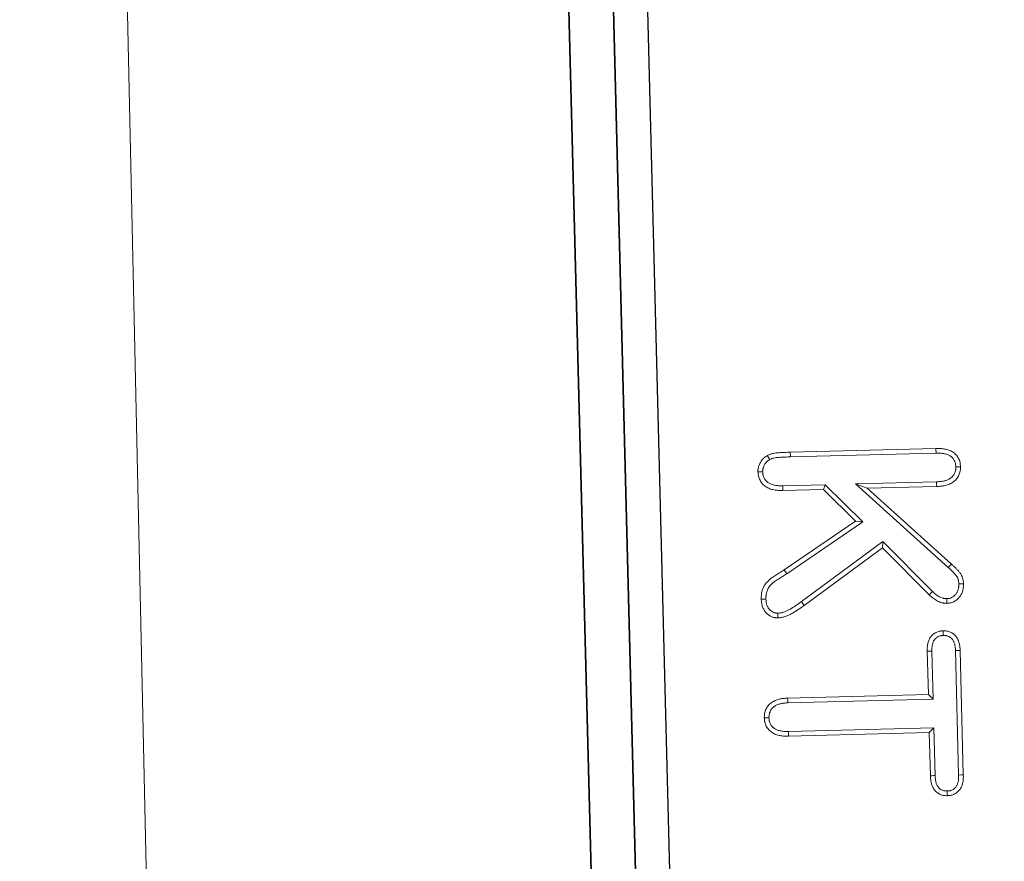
# Model space of a CAD drawing. Header units: metres. Extents: x 232680 to 233262, y 554200 to 554550.
# Tile 215 of 254: x 232761.004 to 232761.15, y 554481.771 to 554481.895. Entities that reach past the tile are written whole.
import ezdxf

# ---------------------------------------------------------------- set-up
doc = ezdxf.new("R2010")
doc.units = ezdxf.units.M
doc.linetypes.add('NLCS-HIDDEN', pattern=[4, 2, -2])
for name, color, linetype, lineweight in [('ACO constructie 035', 7, 'Continuous', 35), ('ACO tekst', 251, 'Continuous', 9), ('ACO verborgen', 251, 'NLCS-HIDDEN', 13), ('N-WE-VH-VERHARDING_ASFALT_TUSSENLAAG_2-GD', 7, 'Continuous', 25)]:
    doc.layers.add(name, color=color, linetype=linetype, lineweight=lineweight)

# ---------------------------------------------------------------- blocks, each defined once
blk = doc.blocks.new('KT 500-640 (doorsnede)')
at = {"layer": 'ACO constructie 035'}
for p, q in [((1, -0.08), (0, -0.08)), ((1, -0.08), (0, -0.08)), ((1, -0.08661), (0, -0.08661)), ((1, -0.08661), (0, -0.08661))]:
    blk.add_line(p, q, dxfattribs=at)
at = {"layer": 'ACO tekst'}
for p, q in [((0.83334, -0.03113), (0.85178, -0.03113)), ((0.83335, -0.03182), (0.85177, -0.03182)), ((0.80831, -0.04599), (0.82103, -0.03257)), ((0.809, -0.04425), (0.82053, -0.03209)), ((0.82103, -0.03257), (0.82053, -0.03209)), ((0.80338, -0.05551), (0.80338, -0.03394)), ((0.80407, -0.0555), (0.80407, -0.03395)), ((0.80831, -0.03398), (0.80831, -0.04599)), ((0.809, -0.03397), (0.809, -0.04425)), ((0.82452, -0.03498), (0.81695, -0.04215)), ((0.825, -0.03548), (0.81786, -0.04225)), ((0.83975, -0.036), (0.83334, -0.036)), ((0.84044, -0.03531), (0.83335, -0.03531)), ((0.84044, -0.03531), (0.83975, -0.036)), ((0.83975, -0.05684), (0.83975, -0.036)), ((0.84044, -0.05683), (0.84044, -0.03531)), ((0.84468, -0.03531), (0.84468, -0.05683)), ((0.84468, -0.03531), (0.84537, -0.036)), ((0.85177, -0.03531), (0.84468, -0.03531)), ((0.84537, -0.036), (0.84537, -0.05684)), ((0.85178, -0.036), (0.84537, -0.036)), ((0.81695, -0.04215), (0.82552, -0.05444)), ((0.81695, -0.04215), (0.81786, -0.04225)), ((0.81786, -0.04225), (0.82609, -0.05404)), ((0.80831, -0.04599), (0.809, -0.04425)), ((0.81393, -0.04504), (0.80831, -0.05046)), ((0.81393, -0.04504), (0.8138, -0.04612)), ((0.82134, -0.0565), (0.81393, -0.04504)), ((0.8138, -0.04612), (0.809, -0.05075)), ((0.82075, -0.05686), (0.8138, -0.04612)), ((0.80831, -0.05046), (0.809, -0.05075)), ((0.80831, -0.05046), (0.80831, -0.05677)), ((0.809, -0.05075), (0.809, -0.05678)), ((0.82552, -0.05444), (0.82609, -0.05404)), ((0.80407, -0.0555), (0.80338, -0.05551)), ((0.82134, -0.0565), (0.82075, -0.05686))]:
    blk.add_line(p, q, dxfattribs=at)
at = {"layer": 'ACO tekst', "flags": 128}
for points in [[(0.80616, -0.03107), (0.80616, -0.03086), (0.80616, -0.03065), (0.80616, -0.03038)], [(0.82349, -0.03107), (0.82349, -0.03076), (0.8235, -0.03038)], [(0.83335, -0.03182), (0.83334, -0.03147), (0.83334, -0.03113)], [(0.85177, -0.03182), (0.85177, -0.03147), (0.85178, -0.03113)], [(0.82563, -0.03292), (0.82598, -0.03292), (0.82633, -0.03293)], [(0.80407, -0.03395), (0.80386, -0.03394), (0.80365, -0.03394), (0.80338, -0.03394)], [(0.80831, -0.03398), (0.80852, -0.03398), (0.80872, -0.03398), (0.809, -0.03397)], [(0.82452, -0.03498), (0.82466, -0.03513), (0.82481, -0.03528), (0.825, -0.03548)], [(0.85409, -0.03357), (0.85444, -0.03357), (0.85479, -0.03357)], [(0.83335, -0.03531), (0.83335, -0.03552), (0.83334, -0.03572), (0.83334, -0.036)], [(0.85177, -0.03531), (0.85177, -0.03552), (0.85178, -0.03572), (0.85178, -0.036)], [(0.80831, -0.05677), (0.80852, -0.05677), (0.80872, -0.05677), (0.809, -0.05678)], [(0.84044, -0.05683), (0.84023, -0.05683), (0.84003, -0.05683), (0.83975, -0.05684)], [(0.84468, -0.05683), (0.84489, -0.05683), (0.8451, -0.05683), (0.84537, -0.05684)], [(0.82713, -0.05797), (0.82748, -0.05798), (0.82783, -0.05798)], [(0.80616, -0.05968), (0.80616, -0.06003), (0.80616, -0.06038)], [(0.825, -0.05968), (0.825, -0.06003), (0.825, -0.06038)], [(0.84258, -0.05968), (0.84258, -0.05989), (0.84258, -0.0601), (0.84258, -0.06038)]]:
    blk.add_lwpolyline(points, dxfattribs=at)
at = {"layer": 'ACO tekst'}
for points, knots in [([(0.80338, -0.03394), (0.80338, -0.03372), (0.80339, -0.03351), (0.80341, -0.03319), (0.80342, -0.03308), (0.80345, -0.03287), (0.80347, -0.03277), (0.80352, -0.03256), (0.80354, -0.03245), (0.8036, -0.03225), (0.80363, -0.03215), (0.80371, -0.03195), (0.80375, -0.03185), (0.80385, -0.03166), (0.8039, -0.03157), (0.80402, -0.03139), (0.80409, -0.0313), (0.80423, -0.03114), (0.8043, -0.03106), (0.80446, -0.03092), (0.80455, -0.03086), (0.80472, -0.03074), (0.80482, -0.03069), (0.80501, -0.03059), (0.80511, -0.03055), (0.80531, -0.03048), (0.80542, -0.03045), (0.80557, -0.03042), (0.80563, -0.03041), (0.80573, -0.0304), (0.80578, -0.0304), (0.80594, -0.03038), (0.80605, -0.03038), (0.80616, -0.03038)], [0, 0, 0, 0, 0.125, 0.125, 0.1875, 0.1875, 0.25, 0.25, 0.3125, 0.3125, 0.375, 0.375, 0.4375, 0.4375, 0.5, 0.5, 0.5625, 0.5625, 0.625, 0.625, 0.6875, 0.6875, 0.75, 0.75, 0.8125, 0.8125, 0.875, 0.875, 0.90625, 0.90625, 0.9375, 0.9375, 1, 1, 1, 1]), ([(0.80616, -0.03038), (0.80627, -0.03038), (0.80638, -0.03038), (0.80654, -0.0304), (0.80659, -0.0304), (0.8067, -0.03042), (0.80675, -0.03043), (0.80691, -0.03046), (0.80701, -0.03049), (0.80722, -0.03056), (0.80732, -0.0306), (0.80751, -0.0307), (0.80761, -0.03075), (0.80779, -0.03087), (0.80788, -0.03093), (0.80812, -0.03115), (0.80826, -0.03131), (0.80851, -0.03167), (0.80861, -0.03186), (0.80878, -0.03226), (0.80884, -0.03247), (0.8089, -0.03279), (0.80892, -0.03289), (0.80895, -0.03311), (0.80896, -0.03322), (0.80899, -0.03354), (0.80899, -0.03376), (0.809, -0.03397)], [0, 0, 0, 0, 0.0625, 0.0625, 0.09375, 0.09375, 0.125, 0.125, 0.1875, 0.1875, 0.25, 0.25, 0.3125, 0.3125, 0.375, 0.375, 0.5, 0.5, 0.625, 0.625, 0.75, 0.75, 0.8125, 0.8125, 0.875, 0.875, 1, 1, 1, 1]), ([(0.82053, -0.03209), (0.82063, -0.03198), (0.82074, -0.03188), (0.82089, -0.03172), (0.82094, -0.03167), (0.82105, -0.03156), (0.8211, -0.03151), (0.82127, -0.03136), (0.82137, -0.03126), (0.8216, -0.03106), (0.82171, -0.03097), (0.82189, -0.03084), (0.82195, -0.03079), (0.82207, -0.03071), (0.82214, -0.03067), (0.82223, -0.03062), (0.82227, -0.03061), (0.82234, -0.03058), (0.82237, -0.03056), (0.82247, -0.03052), (0.82254, -0.0305), (0.82269, -0.03046), (0.82276, -0.03045), (0.82291, -0.03042), (0.82298, -0.03041), (0.8232, -0.03038), (0.82335, -0.03038), (0.8235, -0.03038)], [0, 0, 0, 0, 0.125, 0.125, 0.1875, 0.1875, 0.25, 0.25, 0.375, 0.375, 0.5, 0.5, 0.5625, 0.5625, 0.625, 0.625, 0.65625, 0.65625, 0.6875, 0.6875, 0.75, 0.75, 0.8125, 0.8125, 0.875, 0.875, 1, 1, 1, 1]), ([(0.8235, -0.03038), (0.82367, -0.03038), (0.82385, -0.03039), (0.82407, -0.03042), (0.82412, -0.03042), (0.8242, -0.03044), (0.82425, -0.03045), (0.82438, -0.03048), (0.82446, -0.0305), (0.82463, -0.03056), (0.82471, -0.03059), (0.82488, -0.03066), (0.82496, -0.0307), (0.82511, -0.03079), (0.82519, -0.03083), (0.82533, -0.03094), (0.8254, -0.03099), (0.82553, -0.03111), (0.8256, -0.03117), (0.82572, -0.0313), (0.82578, -0.03137), (0.82594, -0.03158), (0.82604, -0.03173), (0.82619, -0.03205), (0.82624, -0.03223), (0.82629, -0.03249), (0.8263, -0.03257), (0.82632, -0.03275), (0.82632, -0.03284), (0.82633, -0.03293)], [0, 0, 0, 0, 0.125, 0.125, 0.15625, 0.15625, 0.1875, 0.1875, 0.25, 0.25, 0.3125, 0.3125, 0.375, 0.375, 0.4375, 0.4375, 0.5, 0.5, 0.5625, 0.5625, 0.625, 0.625, 0.75, 0.75, 0.875, 0.875, 0.9375, 0.9375, 1, 1, 1, 1]), ([(0.80407, -0.03395), (0.80407, -0.03374), (0.80408, -0.03354), (0.8041, -0.03326), (0.80411, -0.03317), (0.80414, -0.03299), (0.80415, -0.0329), (0.80419, -0.03272), (0.80421, -0.03263), (0.80426, -0.03245), (0.80429, -0.03237), (0.80435, -0.03221), (0.80438, -0.03214), (0.80445, -0.032), (0.80449, -0.03193), (0.80458, -0.0318), (0.80463, -0.03174), (0.80473, -0.03162), (0.80479, -0.03156), (0.8049, -0.03146), (0.80496, -0.03142), (0.80508, -0.03133), (0.80515, -0.0313), (0.80529, -0.03123), (0.80536, -0.0312), (0.80551, -0.03115), (0.80558, -0.03113), (0.80569, -0.03111), (0.80573, -0.0311), (0.80581, -0.03109), (0.80585, -0.03109), (0.80597, -0.03108), (0.80606, -0.03107), (0.80616, -0.03107)], [0.0017559, 0.0017559, 0.0017559, 0.0017559, 0.125, 0.125, 0.1875, 0.1875, 0.25, 0.25, 0.3125, 0.3125, 0.375, 0.375, 0.4375, 0.4375, 0.5, 0.5, 0.5625, 0.5625, 0.625, 0.625, 0.6875, 0.6875, 0.75, 0.75, 0.8125, 0.8125, 0.875, 0.875, 0.90625, 0.90625, 0.9375, 0.9375, 0.9945665, 0.9945665, 0.9945665, 0.9945665]), ([(0.80616, -0.03107), (0.80626, -0.03107), (0.80635, -0.03108), (0.80647, -0.03109), (0.80651, -0.03109), (0.80659, -0.0311), (0.80663, -0.03111), (0.80674, -0.03113), (0.80681, -0.03115), (0.80696, -0.0312), (0.80704, -0.03124), (0.80719, -0.03131), (0.80726, -0.03135), (0.80738, -0.03143), (0.80744, -0.03147), (0.80762, -0.03163), (0.80773, -0.03175), (0.80791, -0.03202), (0.80799, -0.03216), (0.80812, -0.03248), (0.80817, -0.03265), (0.80822, -0.03292), (0.80824, -0.03301), (0.80826, -0.03319), (0.80827, -0.03328), (0.8083, -0.03357), (0.8083, -0.03377), (0.80831, -0.03398)], [0.0053646, 0.0053646, 0.0053646, 0.0053646, 0.0625, 0.0625, 0.09375, 0.09375, 0.125, 0.125, 0.1875, 0.1875, 0.25, 0.25, 0.3125, 0.3125, 0.375, 0.375, 0.5, 0.5, 0.625, 0.625, 0.75, 0.75, 0.8125, 0.8125, 0.875, 0.875, 0.9982572, 0.9982572, 0.9982572, 0.9982572]), ([(0.82103, -0.03257), (0.82113, -0.03246), (0.82123, -0.03236), (0.82138, -0.03221), (0.82143, -0.03216), (0.82153, -0.03206), (0.82158, -0.03201), (0.82173, -0.03187), (0.82184, -0.03177), (0.82205, -0.03159), (0.82215, -0.03151), (0.8223, -0.0314), (0.82234, -0.03136), (0.82244, -0.0313), (0.82248, -0.03127), (0.82254, -0.03124), (0.82256, -0.03123), (0.8226, -0.03122), (0.82262, -0.03121), (0.82269, -0.03118), (0.82274, -0.03117), (0.82286, -0.03114), (0.82291, -0.03112), (0.82302, -0.0311), (0.82308, -0.03109), (0.82323, -0.03107), (0.82335, -0.03107), (0.82349, -0.03107)], [0, 0, 0, 0, 0.125, 0.125, 0.1875, 0.1875, 0.25, 0.25, 0.375, 0.375, 0.5, 0.5, 0.5625, 0.5625, 0.625, 0.625, 0.65625, 0.65625, 0.6875, 0.6875, 0.75, 0.75, 0.8125, 0.8125, 0.875, 0.875, 0.9943064, 0.9943064, 0.9943064, 0.9943064]), ([(0.82349, -0.03107), (0.82366, -0.03107), (0.82381, -0.03108), (0.82397, -0.0311), (0.824, -0.03111), (0.82407, -0.03112), (0.8241, -0.03113), (0.8242, -0.03115), (0.82426, -0.03117), (0.8244, -0.03121), (0.82446, -0.03124), (0.82458, -0.03129), (0.82464, -0.03132), (0.82475, -0.03138), (0.8248, -0.03141), (0.82491, -0.03148), (0.82496, -0.03153), (0.82506, -0.03162), (0.82511, -0.03166), (0.8252, -0.03176), (0.82525, -0.03181), (0.82537, -0.03197), (0.82543, -0.03208), (0.82554, -0.0323), (0.82557, -0.03241), (0.82561, -0.03258), (0.82561, -0.03265), (0.82563, -0.03278), (0.82563, -0.03285), (0.82563, -0.03292)], [0.0047534, 0.0047534, 0.0047534, 0.0047534, 0.125, 0.125, 0.15625, 0.15625, 0.1875, 0.1875, 0.25, 0.25, 0.3125, 0.3125, 0.375, 0.375, 0.4375, 0.4375, 0.5, 0.5, 0.5625, 0.5625, 0.625, 0.625, 0.75, 0.75, 0.875, 0.875, 0.9375, 0.9375, 0.9897909, 0.9897909, 0.9897909, 0.9897909]), ([(0.83037, -0.03357), (0.83038, -0.03339), (0.83039, -0.03321), (0.83044, -0.03294), (0.83046, -0.03285), (0.83052, -0.03268), (0.83055, -0.0326), (0.83062, -0.03243), (0.83067, -0.03235), (0.83076, -0.03219), (0.83081, -0.03212), (0.83093, -0.03198), (0.83099, -0.03191), (0.83112, -0.03179), (0.8312, -0.03173), (0.83134, -0.03162), (0.83142, -0.03157), (0.83158, -0.03148), (0.83166, -0.03144), (0.83182, -0.03137), (0.83191, -0.03134), (0.83208, -0.03128), (0.83217, -0.03126), (0.83235, -0.03122), (0.83244, -0.0312), (0.83262, -0.03117), (0.83271, -0.03116), (0.83298, -0.03114), (0.83316, -0.03113), (0.83334, -0.03113)], [0, 0, 0, 0, 0.125, 0.125, 0.1875, 0.1875, 0.25, 0.25, 0.3125, 0.3125, 0.375, 0.375, 0.4375, 0.4375, 0.5, 0.5, 0.5625, 0.5625, 0.625, 0.625, 0.6875, 0.6875, 0.75, 0.75, 0.8125, 0.8125, 0.875, 0.875, 1, 1, 1, 1]), ([(0.83107, -0.03357), (0.83108, -0.0334), (0.83108, -0.03326), (0.83111, -0.0331), (0.83113, -0.03304), (0.83117, -0.03292), (0.83119, -0.03286), (0.83124, -0.03274), (0.83127, -0.03268), (0.83134, -0.03258), (0.83137, -0.03254), (0.83144, -0.03244), (0.83149, -0.0324), (0.83158, -0.03231), (0.83163, -0.03227), (0.83173, -0.0322), (0.83178, -0.03216), (0.8319, -0.0321), (0.83195, -0.03207), (0.83208, -0.03202), (0.83214, -0.03199), (0.83228, -0.03195), (0.83235, -0.03193), (0.83249, -0.03189), (0.83256, -0.03188), (0.83271, -0.03186), (0.83278, -0.03185), (0.83301, -0.03183), (0.83317, -0.03182), (0.83335, -0.03182)], [0.0074473, 0.0074473, 0.0074473, 0.0074473, 0.125, 0.125, 0.1875, 0.1875, 0.25, 0.25, 0.3125, 0.3125, 0.375, 0.375, 0.4375, 0.4375, 0.5, 0.5, 0.5625, 0.5625, 0.625, 0.625, 0.6875, 0.6875, 0.75, 0.75, 0.8125, 0.8125, 0.875, 0.875, 0.9976437, 0.9976437, 0.9976437, 0.9976437]), ([(0.85177, -0.03182), (0.85195, -0.03182), (0.85212, -0.03183), (0.85235, -0.03185), (0.85242, -0.03185), (0.85257, -0.03188), (0.85264, -0.03189), (0.85279, -0.03192), (0.85286, -0.03194), (0.853, -0.03199), (0.85307, -0.03201), (0.85319, -0.03206), (0.85325, -0.03209), (0.85335, -0.03215), (0.85341, -0.03218), (0.85351, -0.03226), (0.85356, -0.0323), (0.85366, -0.03239), (0.8537, -0.03244), (0.85378, -0.03253), (0.85381, -0.03258), (0.85388, -0.03268), (0.85391, -0.03274), (0.85396, -0.03286), (0.85399, -0.03292), (0.85403, -0.03304), (0.85404, -0.0331), (0.85406, -0.03319), (0.85406, -0.03322), (0.85407, -0.03328), (0.85408, -0.03332), (0.85408, -0.03342), (0.85409, -0.03349), (0.85409, -0.03357)], [0.0019917, 0.0019917, 0.0019917, 0.0019917, 0.125, 0.125, 0.1875, 0.1875, 0.25, 0.25, 0.3125, 0.3125, 0.375, 0.375, 0.4375, 0.4375, 0.5, 0.5, 0.5625, 0.5625, 0.625, 0.625, 0.6875, 0.6875, 0.75, 0.75, 0.8125, 0.8125, 0.875, 0.875, 0.90625, 0.90625, 0.9375, 0.9375, 0.9924284, 0.9924284, 0.9924284, 0.9924284]), ([(0.85178, -0.03113), (0.85196, -0.03113), (0.85215, -0.03113), (0.85242, -0.03116), (0.85251, -0.03117), (0.85269, -0.03119), (0.85278, -0.03121), (0.85296, -0.03125), (0.85305, -0.03128), (0.85322, -0.03133), (0.85331, -0.03136), (0.85348, -0.03143), (0.85356, -0.03147), (0.85372, -0.03156), (0.8538, -0.03161), (0.85395, -0.03172), (0.85402, -0.03178), (0.85415, -0.03191), (0.85421, -0.03197), (0.85433, -0.03211), (0.85438, -0.03219), (0.85448, -0.03234), (0.85452, -0.03242), (0.8546, -0.03259), (0.85464, -0.03268), (0.85469, -0.03285), (0.85472, -0.03294), (0.85474, -0.03307), (0.85475, -0.03312), (0.85476, -0.03321), (0.85477, -0.03325), (0.85478, -0.03339), (0.85478, -0.03348), (0.85479, -0.03357)], [0, 0, 0, 0, 0.125, 0.125, 0.1875, 0.1875, 0.25, 0.25, 0.3125, 0.3125, 0.375, 0.375, 0.4375, 0.4375, 0.5, 0.5, 0.5625, 0.5625, 0.625, 0.625, 0.6875, 0.6875, 0.75, 0.75, 0.8125, 0.8125, 0.875, 0.875, 0.90625, 0.90625, 0.9375, 0.9375, 1, 1, 1, 1]), ([(0.82563, -0.03292), (0.82562, -0.03303), (0.82562, -0.03312), (0.8256, -0.03326), (0.82559, -0.03331), (0.82557, -0.03339), (0.82557, -0.03343), (0.82553, -0.03355), (0.8255, -0.03364), (0.82542, -0.03381), (0.82538, -0.0339), (0.82528, -0.03408), (0.82522, -0.03417), (0.8251, -0.03433), (0.82504, -0.03441), (0.82484, -0.03465), (0.82469, -0.03481), (0.82452, -0.03498)], [0.0146701, 0.0146701, 0.0146701, 0.0146701, 0.125, 0.125, 0.1875, 0.1875, 0.25, 0.25, 0.375, 0.375, 0.5, 0.5, 0.625, 0.625, 0.75, 0.75, 0.9958138, 0.9958138, 0.9958138, 0.9958138]), ([(0.82633, -0.03293), (0.82632, -0.03305), (0.82631, -0.03318), (0.82628, -0.03336), (0.82627, -0.03342), (0.82625, -0.03354), (0.82624, -0.0336), (0.82619, -0.03378), (0.82614, -0.03389), (0.82605, -0.03412), (0.82599, -0.03423), (0.82587, -0.03444), (0.8258, -0.03455), (0.82566, -0.03475), (0.82558, -0.03485), (0.82535, -0.03513), (0.82517, -0.0353), (0.825, -0.03548)], [0, 0, 0, 0, 0.125, 0.125, 0.1875, 0.1875, 0.25, 0.25, 0.375, 0.375, 0.5, 0.5, 0.625, 0.625, 0.75, 0.75, 1, 1, 1, 1]), ([(0.83107, -0.03357), (0.83095, -0.03357), (0.83084, -0.03357), (0.83072, -0.03357), (0.83061, -0.03357), (0.83049, -0.03357), (0.83037, -0.03357)], [0, 0, 0, 0, 0.000693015, 0.000693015, 0.000693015, 0.00138603, 0.00138603, 0.00138603, 0.00138603]), ([(0.83334, -0.036), (0.83316, -0.036), (0.83298, -0.03599), (0.83271, -0.03597), (0.83262, -0.03596), (0.83244, -0.03593), (0.83235, -0.03591), (0.83217, -0.03587), (0.83209, -0.03585), (0.83191, -0.03579), (0.83183, -0.03576), (0.83166, -0.03569), (0.83158, -0.03566), (0.83142, -0.03557), (0.83134, -0.03552), (0.83112, -0.03536), (0.83099, -0.03523), (0.83082, -0.03502), (0.83077, -0.03495), (0.83067, -0.03479), (0.83063, -0.03471), (0.83055, -0.03455), (0.83052, -0.03446), (0.83046, -0.03429), (0.83044, -0.0342), (0.83042, -0.03407), (0.83041, -0.03403), (0.8304, -0.03394), (0.8304, -0.03389), (0.83038, -0.03376), (0.83038, -0.03366), (0.83037, -0.03357)], [0, 0, 0, 0, 0.125, 0.125, 0.1875, 0.1875, 0.25, 0.25, 0.3125, 0.3125, 0.375, 0.375, 0.4375, 0.4375, 0.5, 0.5, 0.625, 0.625, 0.6875, 0.6875, 0.75, 0.75, 0.8125, 0.8125, 0.875, 0.875, 0.90625, 0.90625, 0.9375, 0.9375, 1, 1, 1, 1]), ([(0.83335, -0.03531), (0.83317, -0.0353), (0.83301, -0.0353), (0.83278, -0.03528), (0.83271, -0.03527), (0.83256, -0.03525), (0.83249, -0.03523), (0.83235, -0.0352), (0.83228, -0.03518), (0.83213, -0.03514), (0.83207, -0.03511), (0.83194, -0.03506), (0.83189, -0.03504), (0.83178, -0.03498), (0.83173, -0.03494), (0.83158, -0.03483), (0.83149, -0.03475), (0.83138, -0.0346), (0.83134, -0.03455), (0.83127, -0.03445), (0.83124, -0.03439), (0.83119, -0.03428), (0.83117, -0.03423), (0.83113, -0.03411), (0.83112, -0.03405), (0.8311, -0.03396), (0.8311, -0.03393), (0.83109, -0.03386), (0.83109, -0.03383), (0.83108, -0.03372), (0.83107, -0.03365), (0.83107, -0.03357)], [0.001975, 0.001975, 0.001975, 0.001975, 0.125, 0.125, 0.1875, 0.1875, 0.25, 0.25, 0.3125, 0.3125, 0.375, 0.375, 0.4375, 0.4375, 0.5, 0.5, 0.625, 0.625, 0.6875, 0.6875, 0.75, 0.75, 0.8125, 0.8125, 0.875, 0.875, 0.90625, 0.90625, 0.9375, 0.9375, 0.9924172, 0.9924172, 0.9924172, 0.9924172]), ([(0.85409, -0.03357), (0.85409, -0.03365), (0.85408, -0.03372), (0.85408, -0.03383), (0.85407, -0.03386), (0.85406, -0.03393), (0.85406, -0.03396), (0.85404, -0.03405), (0.85403, -0.03411), (0.85399, -0.03422), (0.85396, -0.03428), (0.85388, -0.03445), (0.85381, -0.03455), (0.85365, -0.03475), (0.85356, -0.03483), (0.85341, -0.03494), (0.85336, -0.03498), (0.85325, -0.03503), (0.85319, -0.03506), (0.85306, -0.03511), (0.853, -0.03514), (0.85286, -0.03518), (0.85278, -0.0352), (0.85264, -0.03523), (0.85256, -0.03525), (0.85242, -0.03527), (0.85234, -0.03528), (0.85212, -0.0353), (0.85195, -0.0353), (0.85177, -0.03531)], [0.0076139, 0.0076139, 0.0076139, 0.0076139, 0.0625, 0.0625, 0.09375, 0.09375, 0.125, 0.125, 0.1875, 0.1875, 0.25, 0.25, 0.375, 0.375, 0.5, 0.5, 0.5625, 0.5625, 0.625, 0.625, 0.6875, 0.6875, 0.75, 0.75, 0.8125, 0.8125, 0.875, 0.875, 0.9979258, 0.9979258, 0.9979258, 0.9979258]), ([(0.85479, -0.03357), (0.85478, -0.03367), (0.85478, -0.03376), (0.85476, -0.03389), (0.85476, -0.03394), (0.85475, -0.03403), (0.85474, -0.03407), (0.85472, -0.03421), (0.85469, -0.0343), (0.85464, -0.03447), (0.8546, -0.03455), (0.85448, -0.0348), (0.85438, -0.03495), (0.85415, -0.03523), (0.85401, -0.03536), (0.85379, -0.03552), (0.85371, -0.03557), (0.85355, -0.03566), (0.85347, -0.0357), (0.8533, -0.03576), (0.85322, -0.03579), (0.85304, -0.03585), (0.85295, -0.03587), (0.85278, -0.03591), (0.85269, -0.03593), (0.85251, -0.03596), (0.85242, -0.03597), (0.85214, -0.03599), (0.85196, -0.036), (0.85178, -0.036)], [0, 0, 0, 0, 0.0625, 0.0625, 0.09375, 0.09375, 0.125, 0.125, 0.1875, 0.1875, 0.25, 0.25, 0.375, 0.375, 0.5, 0.5, 0.5625, 0.5625, 0.625, 0.625, 0.6875, 0.6875, 0.75, 0.75, 0.8125, 0.8125, 0.875, 0.875, 1, 1, 1, 1]), ([(0.82552, -0.05444), (0.82562, -0.05459), (0.82572, -0.05473), (0.82592, -0.05502), (0.82602, -0.05517), (0.8262, -0.05546), (0.82629, -0.05561), (0.82642, -0.05584), (0.82647, -0.05592), (0.82655, -0.05607), (0.82659, -0.05614), (0.82667, -0.05629), (0.82671, -0.05636), (0.82678, -0.05651), (0.82681, -0.05658), (0.82687, -0.05673), (0.8269, -0.0568), (0.82696, -0.05696), (0.82698, -0.05703), (0.82703, -0.05718), (0.82704, -0.05725), (0.82707, -0.05738), (0.82709, -0.05746), (0.82711, -0.0576), (0.82711, -0.05767), (0.82713, -0.05782), (0.82713, -0.0579), (0.82713, -0.05797)], [0, 0, 0, 0, 0.125, 0.125, 0.25, 0.25, 0.375, 0.375, 0.4375, 0.4375, 0.5, 0.5, 0.5625, 0.5625, 0.625, 0.625, 0.6875, 0.6875, 0.75, 0.75, 0.8125, 0.8125, 0.875, 0.875, 0.9375, 0.9375, 0.991774, 0.991774, 0.991774, 0.991774]), ([(0.82609, -0.05404), (0.82619, -0.05419), (0.82629, -0.05434), (0.8265, -0.05464), (0.8266, -0.05479), (0.82679, -0.0551), (0.82689, -0.05526), (0.82702, -0.05549), (0.82707, -0.05557), (0.82716, -0.05573), (0.8272, -0.05581), (0.82729, -0.05597), (0.82733, -0.05606), (0.82741, -0.05622), (0.82744, -0.0563), (0.82751, -0.05647), (0.82755, -0.05656), (0.82761, -0.05673), (0.82764, -0.05681), (0.82769, -0.05699), (0.82772, -0.05708), (0.82776, -0.05725), (0.82777, -0.05734), (0.8278, -0.05752), (0.82781, -0.05761), (0.82782, -0.0578), (0.82782, -0.05789), (0.82783, -0.05798)], [0, 0, 0, 0, 0.125, 0.125, 0.25, 0.25, 0.375, 0.375, 0.4375, 0.4375, 0.5, 0.5, 0.5625, 0.5625, 0.625, 0.625, 0.6875, 0.6875, 0.75, 0.75, 0.8125, 0.8125, 0.875, 0.875, 0.9375, 0.9375, 1, 1, 1, 1]), ([(0.80376, -0.05891), (0.8037, -0.05878), (0.80365, -0.05864), (0.80358, -0.05844), (0.80355, -0.05837), (0.80352, -0.05823), (0.8035, -0.05816), (0.80346, -0.05795), (0.80344, -0.05781), (0.80342, -0.05752), (0.80341, -0.05738), (0.8034, -0.05709), (0.80339, -0.05694), (0.80339, -0.05673), (0.80339, -0.05666), (0.80338, -0.05651), (0.80338, -0.05644), (0.80338, -0.05623), (0.80338, -0.05608), (0.80338, -0.05579), (0.80338, -0.05565), (0.80338, -0.05551)], [0, 0, 0, 0, 0.125, 0.125, 0.1875, 0.1875, 0.25, 0.25, 0.375, 0.375, 0.5, 0.5, 0.625, 0.625, 0.6875, 0.6875, 0.75, 0.75, 0.875, 0.875, 1, 1, 1, 1]), ([(0.80438, -0.0586), (0.80433, -0.05849), (0.80429, -0.05838), (0.80424, -0.05823), (0.80422, -0.05817), (0.80419, -0.05807), (0.80418, -0.05802), (0.80415, -0.05785), (0.80413, -0.05773), (0.80411, -0.05748), (0.8041, -0.05734), (0.80409, -0.05706), (0.80408, -0.05692), (0.80408, -0.05671), (0.80408, -0.05664), (0.80408, -0.05651), (0.80408, -0.05644), (0.80407, -0.05622), (0.80407, -0.05608), (0.80407, -0.05579), (0.80407, -0.05564), (0.80407, -0.0555)], [0.0137369, 0.0137369, 0.0137369, 0.0137369, 0.125, 0.125, 0.1875, 0.1875, 0.25, 0.25, 0.375, 0.375, 0.5, 0.5, 0.625, 0.625, 0.6875, 0.6875, 0.75, 0.75, 0.875, 0.875, 0.9989383, 0.9989383, 0.9989383, 0.9989383]), ([(0.80831, -0.05677), (0.8083, -0.05698), (0.8083, -0.05718), (0.80828, -0.05747), (0.80827, -0.05756), (0.80824, -0.05774), (0.80822, -0.05783), (0.80816, -0.05809), (0.80811, -0.05827), (0.80802, -0.05851), (0.80798, -0.05859), (0.80791, -0.05873), (0.80787, -0.05879), (0.80773, -0.05899), (0.80762, -0.05911), (0.80738, -0.05932), (0.80725, -0.0594), (0.80703, -0.05951), (0.80696, -0.05955), (0.80681, -0.0596), (0.80673, -0.05962), (0.80663, -0.05964), (0.80659, -0.05965), (0.80651, -0.05966), (0.80647, -0.05966), (0.80634, -0.05967), (0.80625, -0.05968), (0.80616, -0.05968)], [0.0015178, 0.0015178, 0.0015178, 0.0015178, 0.125, 0.125, 0.1875, 0.1875, 0.25, 0.25, 0.375, 0.375, 0.4375, 0.4375, 0.5, 0.5, 0.625, 0.625, 0.75, 0.75, 0.8125, 0.8125, 0.875, 0.875, 0.90625, 0.90625, 0.9375, 0.9375, 0.9951081, 0.9951081, 0.9951081, 0.9951081]), ([(0.809, -0.05678), (0.809, -0.05699), (0.80899, -0.05721), (0.80897, -0.05753), (0.80895, -0.05764), (0.80892, -0.05785), (0.8089, -0.05796), (0.80883, -0.05828), (0.80877, -0.05849), (0.80865, -0.05879), (0.80861, -0.05889), (0.80851, -0.05908), (0.80845, -0.05917), (0.80826, -0.05943), (0.80812, -0.0596), (0.80779, -0.05988), (0.80761, -0.06), (0.80732, -0.06014), (0.80722, -0.06019), (0.80701, -0.06026), (0.80691, -0.06029), (0.80675, -0.06032), (0.8067, -0.06033), (0.80659, -0.06035), (0.80654, -0.06035), (0.80637, -0.06037), (0.80627, -0.06037), (0.80616, -0.06038)], [0, 0, 0, 0, 0.125, 0.125, 0.1875, 0.1875, 0.25, 0.25, 0.375, 0.375, 0.4375, 0.4375, 0.5, 0.5, 0.625, 0.625, 0.75, 0.75, 0.8125, 0.8125, 0.875, 0.875, 0.90625, 0.90625, 0.9375, 0.9375, 1, 1, 1, 1]), ([(0.825, -0.06038), (0.82488, -0.06037), (0.82476, -0.06037), (0.82457, -0.06036), (0.82451, -0.06035), (0.82439, -0.06034), (0.82433, -0.06033), (0.82415, -0.0603), (0.82403, -0.06028), (0.82379, -0.06022), (0.82367, -0.06018), (0.82344, -0.06009), (0.82333, -0.06004), (0.82317, -0.05995), (0.82312, -0.05992), (0.82301, -0.05986), (0.82296, -0.05982), (0.82281, -0.05972), (0.82272, -0.05964), (0.82254, -0.05948), (0.82245, -0.05939), (0.82227, -0.05922), (0.82219, -0.05913), (0.82207, -0.05899), (0.82204, -0.05894), (0.82196, -0.05884), (0.82193, -0.05879), (0.82182, -0.05864), (0.82176, -0.05854), (0.82162, -0.05833), (0.82156, -0.05823), (0.82137, -0.05791), (0.82125, -0.0577), (0.821, -0.05728), (0.82087, -0.05707), (0.82075, -0.05686)], [0, 0, 0, 0, 0.0625, 0.0625, 0.09375, 0.09375, 0.125, 0.125, 0.1875, 0.1875, 0.25, 0.25, 0.3125, 0.3125, 0.34375, 0.34375, 0.375, 0.375, 0.4375, 0.4375, 0.5, 0.5, 0.5625, 0.5625, 0.59375, 0.59375, 0.625, 0.625, 0.6875, 0.6875, 0.75, 0.75, 0.875, 0.875, 1, 1, 1, 1]), ([(0.825, -0.05968), (0.82489, -0.05968), (0.82478, -0.05967), (0.82463, -0.05966), (0.82457, -0.05966), (0.82447, -0.05965), (0.82443, -0.05964), (0.82428, -0.05962), (0.82418, -0.0596), (0.82399, -0.05955), (0.82389, -0.05952), (0.82372, -0.05945), (0.82363, -0.05942), (0.82351, -0.05935), (0.82347, -0.05933), (0.82339, -0.05928), (0.82336, -0.05925), (0.82324, -0.05917), (0.82316, -0.05911), (0.823, -0.05897), (0.82293, -0.0589), (0.82278, -0.05875), (0.82271, -0.05867), (0.82261, -0.05855), (0.82258, -0.05851), (0.82252, -0.05843), (0.82249, -0.05839), (0.8224, -0.05826), (0.82234, -0.05817), (0.82221, -0.05797), (0.82215, -0.05787), (0.82196, -0.05756), (0.82184, -0.05735), (0.82159, -0.05693), (0.82147, -0.05672), (0.82135, -0.05651), (0.82134, -0.0565), (0.82134, -0.0565), (0.82134, -0.0565)], [0.0046404, 0.0046404, 0.0046404, 0.0046404, 0.0625, 0.0625, 0.09375, 0.09375, 0.125, 0.125, 0.1875, 0.1875, 0.25, 0.25, 0.3125, 0.3125, 0.34375, 0.34375, 0.375, 0.375, 0.4375, 0.4375, 0.5, 0.5, 0.5625, 0.5625, 0.59375, 0.59375, 0.625, 0.625, 0.6875, 0.6875, 0.75, 0.75, 0.875, 0.875, 1, 1, 1, 1.0025024, 1.0025024, 1.0025024, 1.0025024]), ([(0.84258, -0.06038), (0.84247, -0.06037), (0.84237, -0.06037), (0.84221, -0.06035), (0.84215, -0.06035), (0.84205, -0.06033), (0.84199, -0.06033), (0.84184, -0.06029), (0.84174, -0.06026), (0.84158, -0.06021), (0.84153, -0.06019), (0.84143, -0.06015), (0.84139, -0.06013), (0.84124, -0.06006), (0.84115, -0.06001), (0.84101, -0.05992), (0.84097, -0.05989), (0.84088, -0.05983), (0.84084, -0.05979), (0.84072, -0.05969), (0.84064, -0.05961), (0.8405, -0.05946), (0.84043, -0.05937), (0.84031, -0.0592), (0.84025, -0.05911), (0.84015, -0.05892), (0.8401, -0.05882), (0.84002, -0.05862), (0.83999, -0.05852), (0.83993, -0.05832), (0.8399, -0.05821), (0.83985, -0.058), (0.83983, -0.0579), (0.8398, -0.05769), (0.83979, -0.05758), (0.83976, -0.05726), (0.83975, -0.05705), (0.83975, -0.05684)], [0, 0, 0, 0, 0.0625, 0.0625, 0.09375, 0.09375, 0.125, 0.125, 0.1875, 0.1875, 0.21875, 0.21875, 0.25, 0.25, 0.3125, 0.3125, 0.34375, 0.34375, 0.375, 0.375, 0.4375, 0.4375, 0.5, 0.5, 0.5625, 0.5625, 0.625, 0.625, 0.6875, 0.6875, 0.75, 0.75, 0.8125, 0.8125, 0.875, 0.875, 1, 1, 1, 1]), ([(0.84258, -0.05968), (0.84248, -0.05968), (0.84239, -0.05967), (0.84227, -0.05966), (0.84223, -0.05966), (0.84215, -0.05965), (0.84212, -0.05964), (0.84201, -0.05962), (0.84194, -0.0596), (0.84183, -0.05956), (0.84179, -0.05955), (0.84171, -0.05951), (0.84167, -0.0595), (0.84156, -0.05944), (0.84149, -0.05941), (0.8414, -0.05935), (0.84137, -0.05932), (0.84131, -0.05928), (0.84128, -0.05926), (0.84119, -0.05918), (0.84114, -0.05913), (0.84103, -0.05901), (0.84098, -0.05895), (0.84088, -0.05882), (0.84084, -0.05875), (0.84077, -0.05862), (0.84074, -0.05855), (0.84068, -0.05839), (0.84065, -0.05831), (0.84059, -0.05813), (0.84057, -0.05804), (0.84053, -0.05786), (0.84051, -0.05778), (0.84049, -0.0576), (0.84048, -0.05751), (0.84045, -0.05724), (0.84045, -0.05704), (0.84044, -0.05683)], [0.0056704, 0.0056704, 0.0056704, 0.0056704, 0.0625, 0.0625, 0.09375, 0.09375, 0.125, 0.125, 0.1875, 0.1875, 0.21875, 0.21875, 0.25, 0.25, 0.3125, 0.3125, 0.34375, 0.34375, 0.375, 0.375, 0.4375, 0.4375, 0.5, 0.5, 0.5625, 0.5625, 0.625, 0.625, 0.6875, 0.6875, 0.75, 0.75, 0.8125, 0.8125, 0.875, 0.875, 0.99848, 0.99848, 0.99848, 0.99848]), ([(0.84468, -0.05683), (0.84468, -0.05704), (0.84467, -0.05724), (0.84465, -0.05751), (0.84464, -0.0576), (0.84462, -0.05778), (0.8446, -0.05787), (0.84454, -0.05813), (0.84449, -0.05831), (0.84437, -0.05862), (0.8443, -0.05875), (0.84412, -0.05901), (0.84401, -0.05913), (0.84384, -0.05928), (0.84378, -0.05933), (0.84365, -0.05941), (0.84358, -0.05945), (0.84344, -0.05952), (0.84337, -0.05955), (0.84322, -0.0596), (0.84315, -0.05962), (0.84304, -0.05964), (0.84301, -0.05965), (0.84293, -0.05966), (0.84289, -0.05966), (0.84276, -0.05967), (0.84267, -0.05968), (0.84258, -0.05968)], [0.0016676, 0.0016676, 0.0016676, 0.0016676, 0.125, 0.125, 0.1875, 0.1875, 0.25, 0.25, 0.375, 0.375, 0.5, 0.5, 0.625, 0.625, 0.6875, 0.6875, 0.75, 0.75, 0.8125, 0.8125, 0.875, 0.875, 0.90625, 0.90625, 0.9375, 0.9375, 0.9942984, 0.9942984, 0.9942984, 0.9942984]), ([(0.84537, -0.05684), (0.84537, -0.05705), (0.84536, -0.05726), (0.84534, -0.05758), (0.84533, -0.05769), (0.8453, -0.0579), (0.84528, -0.058), (0.84521, -0.05831), (0.84515, -0.05852), (0.845, -0.05891), (0.8449, -0.0591), (0.84465, -0.05945), (0.84451, -0.05961), (0.84427, -0.05982), (0.84418, -0.05989), (0.84401, -0.06001), (0.84391, -0.06006), (0.84372, -0.06015), (0.84362, -0.06019), (0.84342, -0.06026), (0.84332, -0.06029), (0.84316, -0.06032), (0.84311, -0.06033), (0.84301, -0.06035), (0.84295, -0.06035), (0.84279, -0.06037), (0.84269, -0.06037), (0.84258, -0.06038)], [0, 0, 0, 0, 0.125, 0.125, 0.1875, 0.1875, 0.25, 0.25, 0.375, 0.375, 0.5, 0.5, 0.625, 0.625, 0.6875, 0.6875, 0.75, 0.75, 0.8125, 0.8125, 0.875, 0.875, 0.90625, 0.90625, 0.9375, 0.9375, 1, 1, 1, 1]), ([(0.82713, -0.05797), (0.82713, -0.05805), (0.82712, -0.05811), (0.82712, -0.0582), (0.82711, -0.05824), (0.8271, -0.05829), (0.8271, -0.05832), (0.82708, -0.0584), (0.82707, -0.05845), (0.82703, -0.05856), (0.82701, -0.05861), (0.82695, -0.05871), (0.82692, -0.05876), (0.82685, -0.05887), (0.82681, -0.05892), (0.82669, -0.05907), (0.8266, -0.05916), (0.82641, -0.05931), (0.8263, -0.05938), (0.82613, -0.05947), (0.82608, -0.05949), (0.82596, -0.05954), (0.8259, -0.05956), (0.82578, -0.05959), (0.82571, -0.05961), (0.82558, -0.05963), (0.82551, -0.05964), (0.82531, -0.05967), (0.82516, -0.05967), (0.825, -0.05968)], [0.0086874, 0.0086874, 0.0086874, 0.0086874, 0.0625, 0.0625, 0.09375, 0.09375, 0.125, 0.125, 0.1875, 0.1875, 0.25, 0.25, 0.3125, 0.3125, 0.375, 0.375, 0.5, 0.5, 0.625, 0.625, 0.6875, 0.6875, 0.75, 0.75, 0.8125, 0.8125, 0.875, 0.875, 0.9934208, 0.9934208, 0.9934208, 0.9934208]), ([(0.82783, -0.05798), (0.82782, -0.05806), (0.82782, -0.05815), (0.8278, -0.05828), (0.8278, -0.05832), (0.82779, -0.05841), (0.82778, -0.05845), (0.82775, -0.05858), (0.82773, -0.05866), (0.82767, -0.05882), (0.82763, -0.0589), (0.82755, -0.05905), (0.82751, -0.05913), (0.82741, -0.05927), (0.82736, -0.05934), (0.8272, -0.05954), (0.82707, -0.05966), (0.82681, -0.05988), (0.82666, -0.05998), (0.82643, -0.06009), (0.82635, -0.06013), (0.82619, -0.06019), (0.82611, -0.06022), (0.82594, -0.06027), (0.82586, -0.06029), (0.82569, -0.06032), (0.8256, -0.06033), (0.82535, -0.06036), (0.82517, -0.06037), (0.825, -0.06038)], [0, 0, 0, 0, 0.0625, 0.0625, 0.09375, 0.09375, 0.125, 0.125, 0.1875, 0.1875, 0.25, 0.25, 0.3125, 0.3125, 0.375, 0.375, 0.5, 0.5, 0.625, 0.625, 0.6875, 0.6875, 0.75, 0.75, 0.8125, 0.8125, 0.875, 0.875, 1, 1, 1, 1]), ([(0.80438, -0.0586), (0.80428, -0.05866), (0.80417, -0.05871), (0.80407, -0.05876), (0.80396, -0.05881), (0.80386, -0.05886), (0.80376, -0.05891)], [0, 0, 0, 0, 0.000693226, 0.000693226, 0.000693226, 0.001386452, 0.001386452, 0.001386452, 0.001386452]), ([(0.80616, -0.06038), (0.8061, -0.06037), (0.80604, -0.06037), (0.80594, -0.06037), (0.80591, -0.06036), (0.80585, -0.06036), (0.80582, -0.06035), (0.80573, -0.06034), (0.80567, -0.06033), (0.80555, -0.0603), (0.80549, -0.06029), (0.80519, -0.0602), (0.80497, -0.0601), (0.80455, -0.05984), (0.80435, -0.05969), (0.80414, -0.05946), (0.8041, -0.05942), (0.80402, -0.05932), (0.80398, -0.05927), (0.80388, -0.05912), (0.80382, -0.05902), (0.80376, -0.05891)], [0, 0, 0, 0, 0.0625, 0.0625, 0.09375, 0.09375, 0.125, 0.125, 0.1875, 0.1875, 0.25, 0.25, 0.5, 0.5, 0.75, 0.75, 0.8125, 0.8125, 0.875, 0.875, 1, 1, 1, 1]), ([(0.80616, -0.05968), (0.8061, -0.05968), (0.80606, -0.05968), (0.80599, -0.05967), (0.80597, -0.05967), (0.80592, -0.05967), (0.8059, -0.05967), (0.80585, -0.05966), (0.80581, -0.05965), (0.80572, -0.05963), (0.80568, -0.05962), (0.80544, -0.05955), (0.80527, -0.05947), (0.80496, -0.05929), (0.80481, -0.05916), (0.80465, -0.059), (0.80462, -0.05896), (0.80457, -0.05889), (0.80454, -0.05886), (0.80448, -0.05877), (0.80443, -0.05869), (0.80438, -0.0586)], [0.0086442, 0.0086442, 0.0086442, 0.0086442, 0.0625, 0.0625, 0.09375, 0.09375, 0.125, 0.125, 0.1875, 0.1875, 0.25, 0.25, 0.5, 0.5, 0.75, 0.75, 0.8125, 0.8125, 0.875, 0.875, 0.9838986, 0.9838986, 0.9838986, 0.9838986])]:
    blk.add_open_spline(points, degree=3, knots=knots, dxfattribs=at)
at = {"layer": 'ACO verborgen'}
blk.add_line((1, -0.153), (0, -0.149), dxfattribs=at)

msp = doc.modelspace()

# ---------------------------------------------------------------- linework, layer by layer
at = {"layer": 'N-WE-VH-VERHARDING_ASFALT_TUSSENLAAG_2-GD', "flags": 128}
msp.add_lwpolyline([(232761.01139, 554485.23822), (232761.11935, 554481.03961), (232761.18938, 554481.03961), (232761.08141, 554485.23822)], close=True, dxfattribs=at)

# ---------------------------------------------------------------- block references
at = {"rotation": 271.4729954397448}
msp.add_blockref('KT 500-640 (doorsnede)', (232761.1533, 554482.63587), dxfattribs=at)

doc.saveas('drawing.dxf')
